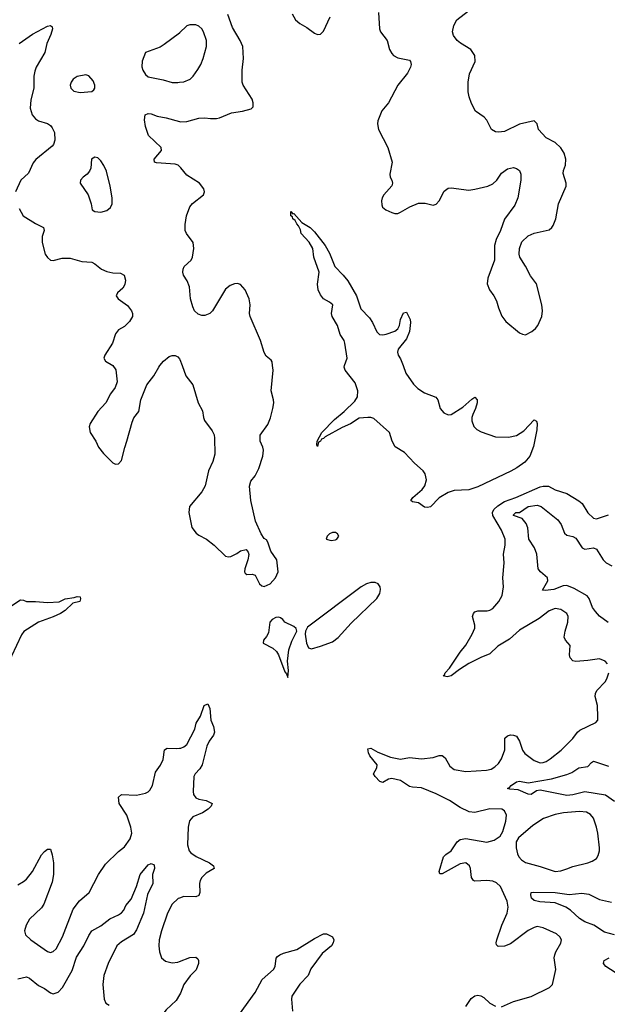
# Model space of a CAD drawing. Header units: inches. Extents: x 2001573 to 2220545, y 644482 to 846830.
# Tile 34 of 256: x 2018924 to 2022882, y 695696 to 702331. Entities that reach past the tile are written whole.
import ezdxf

# ---------------------------------------------------------------- set-up
doc = ezdxf.new("R2010")
doc.units = ezdxf.units.IN
doc.header["$MEASUREMENT"] = 0
for name, color, linetype in [('C0619', 7, 'Continuous'), ('C0629', 7, 'Continuous'), ('C0710', 7, 'Continuous'), ('C0720', 7, 'Continuous')]:
    doc.layers.add(name, color=color, linetype=linetype)

msp = doc.modelspace()

# ---------------------------------------------------------------- linework, layer by layer
at = {"layer": 'C0619', "color": 5}
for points, elevation in [([(2019550.4, 700000), (2019571.7, 699971.7), (2019579.5, 699890), (2019567.1, 699852.9), (2019536.4, 699810), (2019504.9, 699750), (2019450.4, 699690), (2019399.3, 699610), (2019392.1, 699587.9), (2019397.6, 699550), (2019435.8, 699490), (2019453.7, 699450), (2019487.3, 699407.3), (2019550, 699344.7), (2019570, 699336), (2019590, 699338.8), (2019610, 699361), (2019631, 699449), (2019646.3, 699490), (2019681.1, 699618.9), (2019693.1, 699646.9), (2019725.6, 699690), (2019740.4, 699770), (2019779.1, 699870), (2019828.2, 699930), (2019861.1, 699990), (2019868.7, 700000)], 320), ([(2018870, 698382.6), (2018930, 698420.4), (2018950, 698419.3), (2018970.3, 698410.3), (2019030, 698410.2), (2019110, 698402.6), (2019190, 698407.6), (2019230, 698429.2), (2019290, 698436.5), (2019310, 698444.9), (2019330, 698441), (2019332.2, 698427.8), (2019327.7, 698410), (2019281.6, 698398.4), (2019230.7, 698350), (2019198.6, 698330), (2019150, 698306), (2019050, 698269.9), (2018952, 698208), (2018934.9, 698185.1), (2018833.7, 697970)], 280), ([(2018910, 696500.2), (2018950, 696522.8), (2018970, 696539.6), (2019009.9, 696590.1), (2019070, 696703.1), (2019090, 696726.3), (2019110, 696740.3), (2019130, 696742), (2019142.5, 696702.5), (2019150.2, 696650), (2019152.4, 696570), (2019142.2, 696517.8), (2019085.5, 696370), (2019070, 696346.3), (2018990.3, 696270), (2018967.1, 696230), (2018956.5, 696190), (2018963.7, 696163.7), (2018999.3, 696130), (2019110, 696052.7), (2019130, 696046), (2019150, 696052.7), (2019170, 696070.5), (2019212.7, 696150), (2019283.5, 696336.5), (2019327.5, 696392.5), (2019390.7, 696449.3), (2019455.1, 696570), (2019500.5, 696639.5), (2019590, 696725.7), (2019630, 696756.5), (2019668.5, 696810), (2019678.2, 696850), (2019672.9, 696890), (2019645.1, 696970), (2019594.7, 697050), (2019590, 697090.7), (2019610, 697110.3), (2019710, 697104.4), (2019770, 697119.3), (2019790, 697128.2), (2019801.1, 697138.9), (2019817.7, 697170), (2019839.3, 697260.7), (2019872.7, 697307.3), (2019890, 697344.9), (2019898.4, 697410), (2019918, 697422), (2019979, 697419), (2020000, 697421.3)], 280), ([(2018910, 695867.3), (2018970, 695880.2), (2018990, 695873), (2019050, 695822.4), (2019090, 695802.6), (2019130, 695772.7), (2019150, 695766), (2019182.2, 695777.8), (2019211.9, 695808.1), (2019276.8, 695923.2), (2019306.1, 696013.9), (2019356.2, 696090), (2019390, 696159.5), (2019409.8, 696190), (2019470, 696225.4), (2019530, 696272.2), (2019590, 696298.5), (2019610, 696312), (2019624.4, 696330), (2019638.7, 696361.3), (2019675.4, 696404.6), (2019711.3, 696488.7), (2019736, 696570), (2019790, 696635.8), (2019810, 696644.9), (2019830, 696636), (2019831.6, 696610), (2019817.6, 696570), (2019819.5, 696510), (2019785.3, 696434.7), (2019757.6, 696310), (2019710, 696198), (2019690, 696166.5), (2019610, 696117.2), (2019578.9, 696090), (2019519.6, 695970), (2019489.3, 695890.7), (2019483.5, 695830), (2019491.8, 695730), (2019503.9, 695703.9), (2019526.8, 695690)], 260), ([(2020000, 696411.8), (2019991, 696409), (2019950.3, 696370), (2019919.1, 696310), (2019878.8, 696190), (2019863.6, 696130), (2019861.3, 696090), (2019865.3, 696050), (2019878.7, 696010), (2019905.8, 695985.8), (2019950, 695975), (2019990, 695980.6), (2020000, 695984.5)], 280), ([(2020000, 695759.1), (2019978.4, 695721.7), (2019910, 695657.6), (2019887.4, 695630), (2019870.3, 695550), (2019839.9, 695460.1), (2019817.1, 695410), (2019810.5, 695390), (2019810.5, 695370), (2019821.6, 695350), (2019840.5, 695330), (2019903.1, 695283.1), (2019962.2, 695262.2), (2020000, 695241.1)], 280)]:
    msp.add_lwpolyline(points, dxfattribs=dict(at, elevation=elevation))
at = {"layer": 'C0629', "color": 5}
for points, elevation in [([(2020017.4, 700000), (2020043.1, 699930), (2020089.2, 699869.2), (2020126, 699750), (2020154.6, 699694.6), (2020161.1, 699650), (2020168.9, 699630), (2020219.9, 699559.9), (2020232.8, 699532.8), (2020236.5, 699510), (2020237.5, 699402.5), (2020225.7, 699354.3), (2020195.8, 699290), (2020172, 699190), (2020150.2, 699149.8), (2020067.6, 699050), (2020063.6, 699010), (2020084, 698910), (2020112.4, 698870), (2020130, 698856.5), (2020183, 698830), (2020233, 698790), (2020310, 698714.8), (2020330, 698710.8), (2020345.6, 698714.4), (2020386.3, 698733.7), (2020410, 698750.8), (2020450, 698761), (2020463, 698743), (2020467.7, 698727.7), (2020461.3, 698690), (2020440.3, 698630), (2020438, 698610), (2020441.7, 698601.7), (2020453.2, 698593.2), (2020490, 698594.6), (2020510, 698587), (2020539.7, 698530), (2020555, 698515), (2020570, 698510.2), (2020611.9, 698530), (2020647.1, 698570), (2020665.1, 698610), (2020655.1, 698690), (2020616, 698750), (2020595.3, 698810), (2020585.2, 698825.2), (2020570, 698834), (2020550, 698866), (2020511.9, 698951.9), (2020480.5, 699090), (2020472, 699188), (2020479.7, 699220.3), (2020510, 699258), (2020533.9, 699306.1), (2020561.7, 699390), (2020565.4, 699430), (2020562, 699450), (2020544.2, 699490), (2020542.9, 699530), (2020596, 699604), (2020612.9, 699647.1), (2020628.5, 699710), (2020634.7, 699750), (2020633, 699770), (2020616.9, 699830), (2020631, 699969), (2020627.2, 700000)], 320), ([(2021507.2, 700000), (2021526, 699950), (2021575.8, 699875.8), (2021605.9, 699845.9), (2021650, 699817.4), (2021726.6, 699786.6), (2021739.5, 699770), (2021755.3, 699710), (2021780.7, 699680.7), (2021810, 699667.4), (2021830, 699670.3), (2021910, 699719.8), (2021970, 699774.4), (2021990, 699787), (2022004.6, 699770), (2022005, 699750), (2021995.1, 699710), (2021975.2, 699670), (2021970.2, 699650), (2021970, 699626.8), (2021983.2, 699590), (2022002.4, 699570), (2022033.5, 699553.5), (2022130, 699520.7), (2022216.9, 699516.9), (2022270, 699528.6), (2022319.7, 699560.3), (2022390, 699633.7), (2022404.7, 699624.7), (2022410.2, 699610.2), (2022408.1, 699568.1), (2022385.1, 699454.9), (2022360.2, 699390), (2022327, 699350), (2022272.6, 699310), (2022232.3, 699287.7), (2022010, 699182.9), (2021950, 699163.8), (2021850, 699158.5), (2021810, 699144.8), (2021750, 699109.8), (2021690, 699049), (2021670, 699042.7), (2021650, 699045.2), (2021610, 699074.2), (2021570, 699082.4), (2021558, 699090), (2021572.8, 699110), (2021634.1, 699165.9), (2021652.8, 699190), (2021664.5, 699230), (2021654.2, 699270), (2021640.9, 699290), (2021582.6, 699342.6), (2021515.3, 699415.3), (2021453.4, 699453.4), (2021433.4, 699490), (2021415.7, 699550), (2021310, 699644), (2021290, 699650.7), (2021270, 699651.2), (2021210, 699645.6), (2021151.9, 699608.1), (2021096.4, 699583.6), (2020980.4, 699519.6), (2020970, 699508), (2020956.9, 699503.1), (2020950, 699489.6), (2020936.3, 699483.7), (2020930, 699454), (2020925.1, 699465.1), (2020927.7, 699490), (2020959.8, 699550), (2021044.3, 699635.7), (2021110, 699690.2), (2021180.8, 699759.2), (2021200.4, 699790), (2021201.9, 699830), (2021183.3, 699883.3), (2021117.2, 699970), (2021109.6, 699990), (2021112.8, 700000)], 280), ([(2022884.2, 697990), (2022867.6, 698007.6), (2022830, 698024.2), (2022750, 698012), (2022670, 698006), (2022649.8, 698009.8), (2022631.6, 698030), (2022627.1, 698050), (2022632.9, 698112.9), (2022599.6, 698150), (2022592.6, 698170), (2022597.4, 698210), (2022617.1, 698270), (2022618.5, 698310), (2022609.6, 698330), (2022570, 698357.2), (2022530, 698362.4), (2022490, 698346.4), (2022424.2, 698295.8), (2022290, 698217.5), (2022223.1, 698156.9), (2022144.7, 698110), (2022090, 698056.5), (2022030, 698033), (2021950, 697992.3), (2021887, 697952.9), (2021830, 697908.9), (2021803.5, 697903.5), (2021775.3, 697910), (2021784.5, 697915.5), (2021789.6, 697930), (2021818.6, 697961.4), (2021890, 698067.9), (2021930, 698115.3), (2021971.6, 698190), (2021988.7, 698230), (2021989.8, 698250), (2021975.1, 698310), (2021981.7, 698330), (2021990, 698339.5), (2022010, 698347.8), (2022071.8, 698348.2), (2022090, 698351.8), (2022110, 698363.7), (2022151.1, 698410), (2022172.8, 698450), (2022182.4, 698510), (2022178.9, 698570), (2022186.8, 698670), (2022181.8, 698730), (2022194.2, 698790), (2022194.4, 698830), (2022169, 698890), (2022110.9, 698990), (2022107.7, 699010), (2022117.7, 699030), (2022144, 699056), (2022190, 699083.2), (2022267, 699110), (2022430, 699182.9), (2022450, 699188.3), (2022487.1, 699187.1), (2022530, 699162.4), (2022610, 699138.6), (2022689.4, 699089.4), (2022712.9, 699070), (2022750, 699008), (2022790, 698971.5), (2022810, 698967.9), (2022890, 698993.5)], 280), ([(2022888.9, 698268.9), (2022830, 698311.2), (2022802, 698342), (2022783.5, 698370), (2022760.3, 698430), (2022747.5, 698447.5), (2022657.8, 698497.8), (2022610, 698517), (2022584.4, 698515.6), (2022521, 698490), (2022463.9, 698483.9), (2022446.6, 698486.6), (2022482.6, 698550), (2022478.9, 698570), (2022432, 698610), (2022416.8, 698630), (2022407.5, 698730), (2022392.5, 698772.5), (2022354.2, 698830), (2022346.1, 698906.1), (2022335.3, 698935.3), (2022309.5, 698969.5), (2022250, 698989.5), (2022250, 698994), (2022266, 699010), (2022290, 699010.8), (2022348, 699050), (2022410, 699058.9), (2022437.1, 699050), (2022550, 698961.3), (2022570.3, 698930), (2022593.4, 698870), (2022610, 698857.1), (2022650, 698848.8), (2022670, 698837.6), (2022712.9, 698772.9), (2022730, 698763.7), (2022790, 698772.4), (2022810, 698764), (2022854.2, 698690), (2022874.7, 698670), (2022912.7, 698650)], 260), ([(2022170, 695679.1), (2022250, 695713.8), (2022370, 695748.7), (2022491.9, 695808.1), (2022513.3, 695830), (2022534.7, 695930), (2022525.1, 696010), (2022528, 696030), (2022535.1, 696050), (2022570, 696106.8), (2022573, 696130), (2022562.9, 696150), (2022540.9, 696170), (2022450, 696211.1), (2022410, 696219.2), (2022390, 696214.5), (2022350, 696193.8), (2022230, 696103.9), (2022190, 696088.5), (2022146.2, 696086.2), (2022136.6, 696096.6), (2022134, 696110), (2022138.8, 696130), (2022172, 696230), (2022207.3, 696310), (2022214.4, 696350), (2022207.4, 696390), (2022162.2, 696490), (2022134.8, 696514.8), (2022110, 696524.8), (2022070, 696529.8), (2021990, 696525.4), (2021980.9, 696530), (2021967.1, 696550), (2021961, 696610), (2021954.3, 696630), (2021930, 696648.3), (2021890, 696642.3), (2021770, 696575.6), (2021754.6, 696574.6), (2021749.8, 696590), (2021779.7, 696690), (2021794.3, 696705.7), (2021830, 696730.3), (2021869.7, 696790), (2021890, 696806.5), (2021930, 696813.4), (2022070.7, 696789.3), (2022119, 696801), (2022160.7, 696830), (2022178.9, 696861.1), (2022198.7, 696930), (2022202.3, 696970), (2022190, 697000.7), (2022170.6, 697010.6), (2022090, 697014), (2021990, 696987.4), (2021952.4, 696992.4), (2021890, 697021.5), (2021819.8, 697070), (2021730, 697114.9), (2021630, 697155.6), (2021570, 697158.1), (2021550, 697163.7), (2021490, 697203.4), (2021430, 697217.7), (2021408, 697212), (2021370, 697191.1), (2021350, 697196.3), (2021317.7, 697230), (2021306.6, 697250), (2021329.7, 697290), (2021330.9, 697310), (2021282.8, 697370), (2021273.7, 697390), (2021270, 697418), (2021290, 697421.1), (2021335.9, 697395.9), (2021420.8, 697360.8), (2021490, 697346.8), (2021550, 697358.6), (2021630, 697350.2), (2021710, 697358.3), (2021750, 697371.7), (2021770, 697371.8), (2021790, 697356.4), (2021821.5, 697301.5), (2021850, 697278.3), (2021930, 697263.8), (2022067.4, 697272.6), (2022098.8, 697281.2), (2022125, 697295), (2022150, 697319.5), (2022170, 697350.3), (2022191.8, 697410), (2022191, 697489), (2022210, 697505.7), (2022230, 697511.3), (2022250, 697510.3), (2022270, 697502), (2022290, 697468.2), (2022310, 697408.4), (2022326.6, 697386.6), (2022390, 697338.2), (2022430, 697323.8), (2022450, 697324.5), (2022470, 697331.5), (2022498, 697350), (2022571.8, 697408.2), (2022650, 697486), (2022682.3, 697530), (2022697.3, 697542.7), (2022805.3, 697594.7), (2022818.4, 697610), (2022818.9, 697630), (2022817.1, 697710), (2022800.4, 697770), (2022802.7, 697790), (2022811.9, 697810), (2022867.6, 697870), (2022879.8, 697890), (2022893.3, 697930)], 280), ([(2020000, 697421.3), (2020010, 697422.4), (2020030, 697430.3), (2020050, 697447.2), (2020103.1, 697550), (2020113.3, 697590), (2020141.5, 697638.5), (2020167, 697710), (2020190, 697721), (2020204.9, 697690), (2020210.3, 697610.3), (2020230, 697566.8), (2020236.1, 697530), (2020228.9, 697510), (2020199.7, 697470), (2020185, 697435), (2020153.7, 697310), (2020136.3, 697283.7), (2020105.3, 697250), (2020096.1, 697230), (2020091.6, 697130), (2020093.4, 697110), (2020110, 697086.5), (2020130, 697077.3), (2020178.8, 697070), (2020220.5, 697050), (2020214, 697030), (2020193.1, 697010), (2020154.2, 696985.8), (2020090, 696958.7), (2020067.4, 696932.6), (2020057.8, 696890), (2020053.1, 696770), (2020064.9, 696730), (2020076.1, 696716.1), (2020112, 696692), (2020202.6, 696650), (2020230.3, 696630), (2020232.7, 696610), (2020180.8, 696579.2), (2020150, 696549.6), (2020139.2, 696530), (2020135.6, 696510), (2020136.9, 696450), (2020130, 696428), (2020110, 696419.2), (2020030, 696421.4), (2020000, 696411.8)], 280), ([(2022930, 697063.1), (2022870, 697106.1), (2022730, 697126.7), (2022650, 697107.4), (2022610, 697102.6), (2022430, 697139.6), (2022406.1, 697133.9), (2022370, 697109.8), (2022350, 697111.5), (2022281.1, 697141.1), (2022224.6, 697144.6), (2022209.6, 697149.6), (2022224, 697156), (2022234.5, 697170), (2022270, 697194.9), (2022290, 697200.3), (2022350, 697189.2), (2022505.5, 697214.5), (2022610, 697243.5), (2022643, 697257), (2022690, 697290.2), (2022750, 697298.6), (2022775.2, 697324.8), (2022790, 697333.4), (2022890, 697300.2)], 260), ([(2022930, 696164.4), (2022863.1, 696183.1), (2022791.2, 696230), (2022730, 696250.5), (2022695, 696275), (2022633.6, 696330), (2022602.6, 696350), (2022530, 696379.6), (2022427.5, 696387.5), (2022390, 696396.4), (2022371.2, 696410), (2022366, 696434), (2022369.8, 696450.3), (2022387.6, 696452.4), (2022530, 696449.5), (2022625, 696435), (2022710, 696445.5), (2022757.2, 696437.2), (2022830, 696401.7), (2022910, 696383.4)], 260), ([(2020403.5, 695630), (2020510, 695776.5), (2020558, 695862), (2020632.4, 695930), (2020645.7, 695950), (2020652.1, 696007.9), (2020661.3, 696018.7), (2020675.6, 696030), (2020700, 696040), (2020790, 696064.4), (2020910, 696140.2), (2020970, 696170.4), (2020990, 696170.4), (2021030.7, 696150), (2021040.5, 696130), (2021035.8, 696110), (2021023.1, 696090), (2020962.2, 696037.8), (2020884.9, 695935.1), (2020866, 695890), (2020810, 695830.8), (2020757.4, 695750), (2020754.2, 695730), (2020762.3, 695650)], 280), ([(2020000, 695984.5), (2020070, 696011.9), (2020110, 696014.6), (2020123.4, 696003.4), (2020128.8, 695990), (2020129, 695970), (2020112.9, 695927.1), (2020072, 695888), (2020030.3, 695830), (2020006.3, 695770), (2020000, 695759.1)], 280), ([(2022934.5, 695910), (2022873.3, 695950), (2022857.6, 695970), (2022858.9, 695981.1), (2022860.9, 695990), (2022895.1, 696010)], 260), ([(2021930, 695680.5), (2021964.5, 695735.5), (2021990, 695752.4), (2022010, 695757.6), (2022030, 695754), (2022050, 695742.4), (2022090, 695704.2), (2022130, 695684.4)], 280)]:
    msp.add_lwpolyline(points, dxfattribs=dict(at, elevation=elevation))
for points, elevation in [([(2021050, 698874.5), (2021030, 698874.5), (2021010, 698865.2), (2020994.8, 698850), (2020987.7, 698830), (2021022.4, 698822.4), (2021050, 698826.6), (2021059.6, 698830), (2021073.6, 698850), (2021065.1, 698865.1)], 320), ([(2021318.3, 698538.3), (2021290, 698538), (2021260.4, 698530), (2021222.9, 698510), (2020863.1, 698236.9), (2020848.7, 698211.3), (2020847, 698190), (2020855.8, 698130), (2020870, 698097.3), (2020890, 698090.6), (2020950, 698108.2), (2021030, 698138), (2021070, 698168.2), (2021155.8, 698264.2), (2021329.3, 698430), (2021350, 698464.7), (2021355.1, 698490), (2021352.7, 698510), (2021339, 698530)], 320), ([(2020670, 698304.6), (2020650, 698302.2), (2020625, 698290), (2020609.5, 698270), (2020599.8, 698200.2), (2020586.2, 698173.8), (2020564.9, 698150), (2020564.4, 698130), (2020630, 698095.2), (2020652.6, 698072.6), (2020666.3, 698050), (2020710, 697936.3), (2020722, 697922), (2020730, 697898), (2020734.3, 697945.7), (2020728.8, 698008.8), (2020736.5, 698083.5), (2020757, 698143), (2020789.6, 698210), (2020787.2, 698227.2), (2020770, 698242), (2020710, 698271.6), (2020695.8, 698290), (2020680.2, 698300.2)], 320), ([(2022695.4, 696995.4), (2022586.9, 696986.9), (2022530, 696975.7), (2022453, 696947), (2022379.7, 696900.3), (2022282.9, 696817.1), (2022268.6, 696791.4), (2022267.4, 696750), (2022277.6, 696710), (2022287.1, 696690), (2022304, 696670), (2022330, 696652.3), (2022430, 696624.7), (2022530, 696590.2), (2022570, 696594.2), (2022610, 696609.2), (2022650, 696625), (2022751, 696649), (2022779.7, 696660.3), (2022810, 696678.8), (2022821.2, 696698.8), (2022829.6, 696730), (2022829.6, 696750.4), (2022818.9, 696850), (2022809.7, 696890), (2022789.7, 696950), (2022770, 696974.7), (2022742.7, 696990)], 280)]:
    msp.add_lwpolyline(points, close=True, dxfattribs=dict(at, elevation=elevation))
at = {"layer": 'C0710', "color": 5}
for points, elevation in [([(2018919.5, 702170), (2019010, 702233.3), (2019110, 702287.4), (2019131.2, 702291.2), (2019142, 702282), (2019145.5, 702270), (2019133.7, 702230), (2019107.4, 702170), (2019091.8, 702110), (2019034.6, 702010), (2019024.7, 701984.7), (2019018.3, 701950), (2019018.8, 701870), (2018998.3, 701790), (2018993.8, 701733.8), (2019008.4, 701690), (2019030, 701663), (2019050, 701648.4), (2019110, 701630.4), (2019130, 701617.6), (2019142.3, 701602.3), (2019157.7, 701570), (2019161, 701519), (2019151.6, 701490), (2019141.7, 701478.3), (2019031.5, 701388.4), (2019014.4, 701365.6), (2018982.4, 701297.6), (2018932, 701250), (2018894.9, 701170)], 320), ([(2020000, 702241.7), (2019999.1, 702240.9), (2019897.3, 702162.7), (2019870, 702146.6), (2019772, 702110), (2019748.3, 702051.7), (2019746.4, 702013.6), (2019752.7, 701990), (2019770, 701962), (2019790, 701946), (2019890, 701926), (2019950, 701908.4), (2019990, 701908.7), (2020000, 701909.6)], 340), ([(2020000, 701342.2), (2019990.5, 701350.5), (2019970, 701356.2), (2019846.3, 701366.3), (2019831.5, 701371.5), (2019828.5, 701390), (2019878.7, 701450), (2019876.8, 701470), (2019790.7, 701550.7), (2019770.8, 701610), (2019764.5, 701655.5), (2019769.8, 701690.2), (2019790, 701699), (2019810, 701696.2), (2019850, 701680.2), (2019910, 701669.1), (2020000, 701644.7)], 320), ([(2018919.6, 701059.6), (2018948, 701010), (2019030, 700958.3), (2019084.9, 700930), (2019088.7, 700910), (2019075.8, 700870), (2019074.4, 700830), (2019094.9, 700750), (2019110, 700727.7), (2019130, 700710.5), (2019150, 700708.8), (2019210, 700723.2), (2019263.1, 700723.1), (2019341.6, 700701.6), (2019410, 700696.5), (2019430, 700686.7), (2019475.5, 700650), (2019510, 700634.7), (2019550, 700625.5), (2019603.7, 700623.7), (2019627.3, 700610), (2019636, 700576), (2019632.7, 700547.3), (2019617.8, 700522.2), (2019582.8, 700490), (2019574, 700470), (2019587.3, 700450), (2019650, 700405.5), (2019676.4, 700370), (2019682.4, 700350), (2019682.4, 700330), (2019662.9, 700297.1), (2019630, 700263.7), (2019590, 700241.2), (2019570, 700214), (2019548, 700150), (2019497.3, 700070), (2019491, 700050), (2019501, 700030), (2019550, 700000.5), (2019550.4, 700000)], 320), ([(2019868.7, 700000), (2019891.5, 700030), (2019930, 700060.3), (2019950, 700067.2), (2019970, 700068.4), (2019990, 700059.1), (2020000, 700044.9)], 320)]:
    msp.add_lwpolyline(points, dxfattribs=dict(at, elevation=elevation))
at = {"layer": 'C0710', "color": 5, "elevation": 340}
for points in [[(2019370, 701959), (2019310, 701947.3), (2019283.8, 701930), (2019270.4, 701910), (2019264.4, 701890), (2019268, 701870), (2019288.9, 701848.9), (2019330, 701839.5), (2019410, 701847.3), (2019422.7, 701857.3), (2019429.2, 701870), (2019429.3, 701890), (2019418, 701918), (2019390, 701953.2)], [(2019430, 701404), (2019406.8, 701390), (2019403, 701330), (2019393.4, 701310), (2019378.8, 701290), (2019350.8, 701270), (2019334, 701250), (2019330.7, 701230), (2019383.8, 701150), (2019404.9, 701090), (2019411.3, 701050), (2019430, 701038.8), (2019470, 701033), (2019510, 701044.9), (2019535.5, 701064.5), (2019546.3, 701090), (2019546.9, 701130), (2019533.3, 701210), (2019507.6, 701310), (2019490, 701349), (2019470, 701379), (2019450, 701399)]]:
    msp.add_lwpolyline(points, close=True, dxfattribs=at)
at = {"layer": 'C0720', "color": 5}
for points, elevation in [([(2021341.7, 702378.3), (2021347.2, 702270), (2021354, 702250), (2021398.7, 702190), (2021414.9, 702130), (2021430, 702103.1), (2021442, 702090), (2021470, 702074), (2021550, 702058), (2021556.4, 702050), (2021560.9, 702030), (2021556.9, 702010), (2021535.8, 701970), (2021470.3, 701890), (2021409, 701771), (2021363.8, 701716.2), (2021335.3, 701650), (2021333.4, 701630), (2021340.9, 701590), (2021403.1, 701470), (2021431.8, 701370), (2021418, 701290), (2021419.1, 701270), (2021430.5, 701250), (2021434.9, 701230), (2021430.5, 701210.5), (2021377.6, 701150), (2021365.3, 701130), (2021360.4, 701110), (2021362.4, 701082.4), (2021368.5, 701068.5), (2021390, 701050.6), (2021430, 701030.5), (2021450, 701025.5), (2021470, 701025.5), (2021490, 701033), (2021550.8, 701069.2), (2021610, 701093.8), (2021654.7, 701094.7), (2021710, 701080.4), (2021730, 701088.2), (2021749.6, 701110), (2021784, 701176), (2021810, 701196), (2021830, 701198.5), (2021950, 701182.3), (2021990, 701187.8), (2022077.2, 701210), (2022110, 701224.4), (2022137.4, 701250), (2022170, 701296.4), (2022210, 701324.9), (2022250, 701334), (2022270, 701328), (2022290, 701314), (2022298.7, 701290), (2022298.6, 701250), (2022278.8, 701130), (2022258.5, 701081.5), (2022190, 700987), (2022163.5, 700910), (2022134.3, 700850), (2022122.6, 700810), (2022122.6, 700710), (2022077.4, 700590), (2022073.7, 700550), (2022088.5, 700510), (2022118.4, 700470), (2022135.4, 700435.4), (2022148.8, 700388.8), (2022172.4, 700332.4), (2022198, 700298), (2022290, 700220.7), (2022310, 700210.6), (2022330, 700207.3), (2022374, 700230), (2022399, 700250), (2022414, 700270), (2022441.2, 700330), (2022446, 700370), (2022442, 700410), (2022404.2, 700550), (2022365.8, 700605.8), (2022332.1, 700670), (2022292.5, 700730), (2022287.4, 700750), (2022289.8, 700790), (2022307.2, 700832.8), (2022350, 700874.9), (2022390, 700893.4), (2022490, 700915.8), (2022509.5, 700930), (2022517, 700943), (2022534.5, 700990), (2022552.4, 701090), (2022606, 701210), (2022604.5, 701230), (2022584.6, 701295.4), (2022586.1, 701313.9), (2022601.3, 701350), (2022602.3, 701390), (2022591.7, 701431.7), (2022570, 701467), (2022530, 701502.9), (2022470, 701535.1), (2022419.3, 701590), (2022408.7, 701630), (2022390, 701648.7), (2022290, 701627.6), (2022190, 701578.5), (2022150, 701572.2), (2022130, 701575.4), (2022102.9, 701590), (2022070, 701652.7), (2022053.6, 701673.6), (2021994.8, 701714.8), (2021966.4, 701766.4), (2021951.6, 701810), (2021945.5, 701845.5), (2021944.2, 701910), (2021954.3, 701965.7), (2021991.3, 702050), (2021989.6, 702090), (2021962.9, 702130), (2021892.3, 702172.3), (2021870.6, 702190.6), (2021845.4, 702225.4), (2021840.4, 702250), (2021848.9, 702291.1), (2021868.3, 702330), (2021947, 702390)], 320), ([(2020000, 701644.7), (2020010, 701642), (2020050, 701644.2), (2020130, 701667.6), (2020170, 701670.2), (2020210, 701663.9), (2020250, 701664.7), (2020270.5, 701669.5), (2020350, 701704.3), (2020424.8, 701715.2), (2020484, 701730), (2020495.4, 701744.6), (2020496.9, 701770), (2020490, 701794.5), (2020429.2, 701889.2), (2020422.2, 701910), (2020421.6, 701990), (2020430.8, 702070), (2020425.8, 702150), (2020408.8, 702190), (2020357.3, 702277.3), (2020324.8, 702364.8)], 320), ([(2020758.8, 702370), (2020780.8, 702330), (2020810, 702304.4), (2020857.4, 702277.4), (2020910, 702239.3), (2020930, 702230.5), (2020950, 702233.4), (2020970, 702253.4), (2021016, 702350)], 320), ([(2020000, 701909.6), (2020030, 701912.4), (2020072, 701930), (2020092, 701950), (2020124.4, 701995.6), (2020144.5, 702030), (2020159.5, 702070), (2020182, 702150), (2020182, 702190), (2020162, 702250), (2020150, 702269.2), (2020130, 702286.6), (2020110, 702296), (2020070, 702295.6), (2020050, 702289.5), (2020000, 702241.7)], 340), ([(2020627.2, 700000), (2020624.2, 700024.2), (2020616.6, 700036.6), (2020584.2, 700064.2), (2020570, 700089.2), (2020545.7, 700170), (2020476.1, 700330), (2020472.8, 700350), (2020476.2, 700410), (2020469.8, 700450), (2020441.7, 700510), (2020410, 700546.3), (2020390, 700552.6), (2020370, 700551.1), (2020341.4, 700538.6), (2020310, 700514), (2020223.1, 700370), (2020203.8, 700350), (2020170, 700338.2), (2020150, 700338.2), (2020125.7, 700345.7), (2020102, 700370), (2020090, 700395.1), (2020074.8, 700450), (2020067.8, 700530), (2020051.7, 700570), (2020028, 700610), (2020022.5, 700630), (2020023.8, 700650), (2020031.5, 700668.5), (2020078, 700710), (2020088, 700730), (2020095.8, 700790), (2020091.5, 700830), (2020046.9, 700890), (2020038.3, 700910), (2020038.2, 700950), (2020047, 701010), (2020069.8, 701070.2), (2020087.5, 701092.5), (2020162, 701150), (2020169.6, 701170), (2020163, 701190), (2020135.8, 701230), (2020050, 701283.9), (2020010, 701333.5), (2020000, 701342.2)], 320), ([(2021112.8, 700000), (2021129, 700050), (2021114.8, 700150), (2021109.7, 700170), (2021081.7, 700210), (2021065.1, 700270), (2021028.4, 700330), (2021024.4, 700350), (2021032.1, 700410), (2021010, 700428), (2020970, 700448.7), (2020950, 700476.3), (2020934.2, 700510), (2020928.8, 700548.8), (2020941.4, 700630), (2020905.8, 700730), (2020898.2, 700790), (2020872.7, 700832.7), (2020818.9, 700890), (2020815.6, 700915.6), (2020802.5, 700942.5), (2020790, 700954.5), (2020778.7, 700978.7), (2020764.7, 700990), (2020761.6, 701001.6), (2020749.8, 701010), (2020750, 701038), (2020763.5, 701023.5), (2020770, 701024), (2020824.6, 700964.6), (2020880.4, 700930), (2020910, 700901.6), (2020982, 700810), (2021010, 700756.5), (2021047.2, 700667.2), (2021103.2, 700610), (2021134.7, 700570), (2021192.9, 700470), (2021221.7, 700381.7), (2021280.8, 700320.8), (2021300.6, 700290), (2021330, 700228), (2021348, 700210), (2021370, 700206.7), (2021391.9, 700211.9), (2021450, 700231.9), (2021470, 700247.2), (2021482.6, 700270), (2021490, 700310.7), (2021510, 700356.4), (2021530, 700360.7), (2021554.7, 700310), (2021557.2, 700290), (2021550.1, 700230), (2021530, 700179.7), (2021472.4, 700110), (2021468, 700090), (2021473.4, 700070), (2021490, 700046), (2021507.2, 700000)], 280), ([(2020000, 700044.9), (2020002, 700042), (2020017.4, 700000)], 320)]:
    msp.add_lwpolyline(points, dxfattribs=dict(at, elevation=elevation))

doc.saveas('drawing.dxf')
